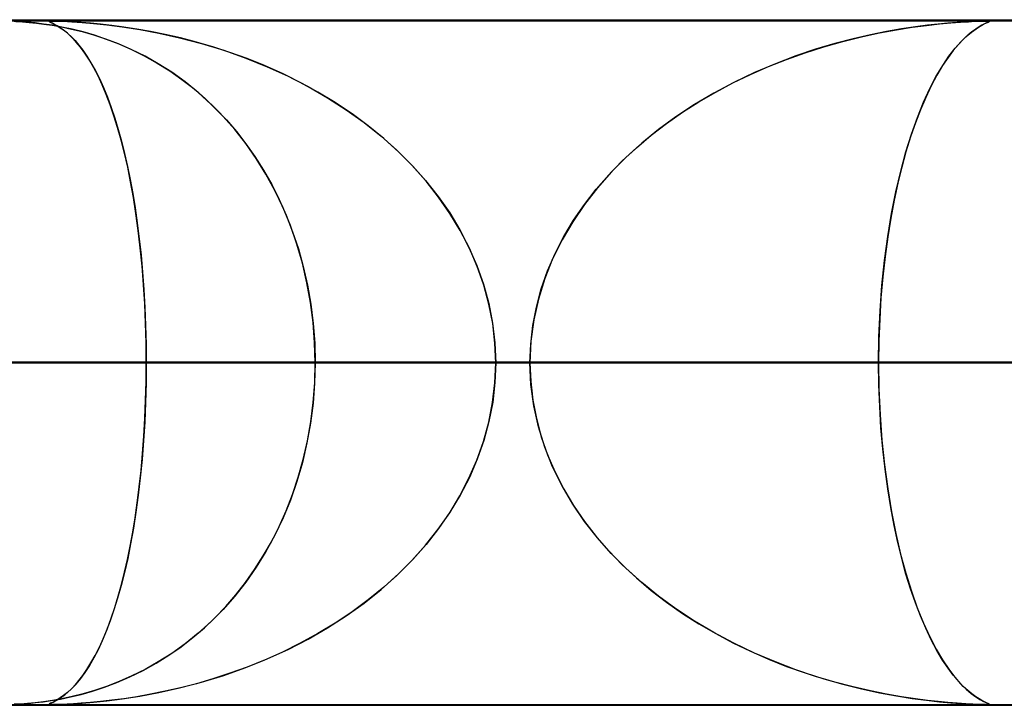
# Model space of a CAD drawing. Header units: millimetres. Extents: x -635 to 635, y -772 to 772.
# Tile 25 of 44: x 28 to 42, y 761 to 772. Entities that reach past the tile are written whole.
import ezdxf

# ---------------------------------------------------------------- set-up
doc = ezdxf.new("R2010")
doc.units = ezdxf.units.MM
doc.layers.add('HIDDEN', color=7, linetype='Continuous')
doc.layers.add('THICK', color=7, linetype='Continuous')

msp = doc.modelspace()

# ---------------------------------------------------------------- linework, layer by layer
at = {"layer": 'HIDDEN'}
for p, q in [((0, 771.49), (280.736, 771.49)), ((0, 771.49), (551.5, 771.49)), ((0, 771.49), (280.736, 771.49)), ((268.845, 771.48), (0, 771.48)), ((28.129, 771.471), (28.04, 771.475)), ((28.063, 771.474), (28.158, 771.469)), ((28.232, 771.463), (28.129, 771.471)), ((28.158, 771.469), (28.259, 771.461)), ((28.345, 771.452), (28.232, 771.463)), ((28.259, 771.461), (28.363, 771.45)), ((28.468, 771.437), (28.345, 771.452)), ((28.363, 771.45), (28.472, 771.437)), ((28.598, 771.418), (28.468, 771.437)), ((28.472, 771.437), (28.593, 771.419)), ((28.547, 771.476), (28.563, 771.479)), ((28.549, 771.477), (28.547, 771.474)), ((28.552, 771.469), (28.547, 771.476)), ((28.547, 771.474), (28.553, 771.469)), ((28.558, 771.479), (28.549, 771.477)), ((28.57, 771.46), (28.552, 771.469)), ((28.553, 771.469), (28.565, 771.463)), ((28.575, 771.48), (28.558, 771.479)), ((28.563, 771.479), (28.6, 771.48)), ((28.565, 771.463), (28.583, 771.454)), ((28.596, 771.448), (28.57, 771.46)), ((28.6, 771.48), (28.575, 771.48)), ((28.583, 771.454), (28.605, 771.443)), ((28.593, 771.419), (28.728, 771.395)), ((28.627, 771.432), (28.596, 771.448)), ((28.735, 771.393), (28.598, 771.418)), ((28.634, 771.48), (28.6, 771.48)), ((28.6, 771.48), (28.661, 771.479)), ((28.605, 771.443), (28.631, 771.43)), ((28.665, 771.411), (28.627, 771.432)), ((28.631, 771.43), (28.66, 771.414)), ((28.679, 771.479), (28.634, 771.48)), ((28.66, 771.414), (28.694, 771.393)), ((28.661, 771.479), (28.753, 771.476)), ((28.71, 771.383), (28.665, 771.411)), ((28.736, 771.477), (28.679, 771.479)), ((28.81, 771.473), (28.736, 771.477)), ((28.753, 771.476), (28.879, 771.47)), ((28.904, 771.468), (28.81, 771.473)), ((28.879, 771.47), (29.029, 771.46)), ((29.018, 771.461), (28.904, 771.468)), ((29.151, 771.45), (29.018, 771.461)), ((29.029, 771.46), (29.195, 771.446)), ((29.3, 771.435), (29.151, 771.45)), ((29.195, 771.446), (29.389, 771.425)), ((29.462, 771.417), (29.3, 771.435)), ((29.389, 771.425), (29.616, 771.396)), ((29.638, 771.393), (29.462, 771.417)), ((41.146, 771.389), (41.356, 771.417)), ((41.371, 771.419), (41.193, 771.396)), ((41.356, 771.417), (41.546, 771.438)), ((41.526, 771.436), (41.371, 771.419)), ((41.669, 771.45), (41.526, 771.436)), ((41.546, 771.438), (41.712, 771.454)), ((41.805, 771.461), (41.669, 771.45)), ((41.712, 771.454), (41.853, 771.464)), ((41.928, 771.469), (41.805, 771.461)), ((41.853, 771.464), (41.967, 771.471)), ((42.032, 771.474), (41.928, 771.469)), ((41.967, 771.471), (42.057, 771.476)), ((42.113, 771.478), (42.032, 771.474)), ((42.057, 771.476), (42.127, 771.478)), ((42.079, 771.368), (42.139, 771.405)), ((42.174, 771.479), (42.113, 771.478)), ((42.165, 771.42), (42.122, 771.396)), ((42.127, 771.478), (42.18, 771.48)), ((42.139, 771.405), (42.19, 771.433)), ((42.2, 771.438), (42.165, 771.42)), ((42.22, 771.48), (42.174, 771.479)), ((42.18, 771.48), (42.22, 771.48)), ((42.19, 771.433), (42.231, 771.452)), ((42.231, 771.452), (42.2, 771.438)), ((42.22, 771.48), (42.248, 771.48)), ((42.252, 771.479), (42.22, 771.48)), ((42.231, 771.452), (42.259, 771.465)), ((42.254, 771.463), (42.231, 771.452)), ((42.248, 771.48), (42.266, 771.478)), ((42.269, 771.477), (42.252, 771.479)), ((42.268, 771.47), (42.254, 771.463)), ((42.259, 771.465), (42.272, 771.473)), ((42.266, 771.478), (42.272, 771.475)), ((42.272, 771.475), (42.268, 771.47)), ((42.272, 771.473), (42.269, 771.477)), ((28.694, 771.393), (28.733, 771.367)), ((28.76, 771.347), (28.71, 771.383)), ((28.728, 771.395), (28.874, 771.364)), ((28.733, 771.367), (28.776, 771.335)), ((28.884, 771.361), (28.735, 771.393)), ((28.816, 771.302), (28.76, 771.347)), ((28.776, 771.335), (28.823, 771.296)), ((28.876, 771.247), (28.816, 771.302)), ((28.823, 771.296), (28.873, 771.249)), ((28.874, 771.364), (29.031, 771.326)), ((29.043, 771.321), (28.884, 771.361)), ((29.031, 771.326), (29.197, 771.278)), ((29.211, 771.272), (29.043, 771.321)), ((29.197, 771.278), (29.372, 771.22)), ((29.387, 771.213), (29.211, 771.272)), ((29.616, 771.396), (29.87, 771.357)), ((29.826, 771.364), (29.638, 771.393)), ((30.027, 771.328), (29.826, 771.364)), ((29.87, 771.357), (30.149, 771.304)), ((30.241, 771.285), (30.027, 771.328)), ((30.149, 771.304), (30.451, 771.237)), ((30.464, 771.234), (30.241, 771.285)), ((40.537, 771.279), (40.284, 771.221)), ((40.408, 771.25), (40.67, 771.307)), ((40.774, 771.327), (40.537, 771.279)), ((40.67, 771.307), (40.916, 771.353)), ((40.993, 771.366), (40.774, 771.327)), ((40.916, 771.353), (41.146, 771.389)), ((41.193, 771.396), (40.993, 771.366)), ((41.957, 771.274), (41.891, 771.213)), ((41.937, 771.256), (42.011, 771.319)), ((42.018, 771.324), (41.957, 771.274)), ((42.011, 771.319), (42.079, 771.368)), ((42.074, 771.364), (42.018, 771.324)), ((42.122, 771.396), (42.074, 771.364)), ((28.873, 771.249), (28.926, 771.194)), ((28.939, 771.179), (28.876, 771.247)), ((28.926, 771.194), (28.981, 771.129)), ((29.005, 771.1), (28.939, 771.179)), ((28.981, 771.129), (29.039, 771.055)), ((29.372, 771.22), (29.554, 771.15)), ((29.569, 771.143), (29.387, 771.213)), ((29.554, 771.15), (29.743, 771.068)), ((29.756, 771.061), (29.569, 771.143)), ((30.451, 771.237), (30.77, 771.153)), ((30.697, 771.174), (30.464, 771.234)), ((30.938, 771.104), (30.697, 771.174)), ((30.77, 771.153), (31.099, 771.053)), ((40.016, 771.151), (39.737, 771.068)), ((39.858, 771.105), (40.134, 771.183)), ((40.284, 771.221), (40.016, 771.151)), ((40.134, 771.183), (40.408, 771.25)), ((41.821, 771.139), (41.747, 771.051)), ((41.772, 771.082), (41.857, 771.177)), ((41.891, 771.213), (41.821, 771.139)), ((41.857, 771.177), (41.937, 771.256)), ((29.071, 771.009), (29.005, 771.1)), ((29.039, 771.055), (29.098, 770.969)), ((29.136, 770.909), (29.071, 771.009)), ((29.743, 771.068), (29.936, 770.972)), ((29.948, 770.966), (29.756, 771.061)), ((29.936, 770.972), (30.125, 770.866)), ((31.185, 771.023), (30.938, 771.104)), ((31.099, 771.053), (31.42, 770.939)), ((31.438, 770.932), (31.185, 771.023)), ((39.313, 770.921), (39.584, 771.018)), ((39.737, 771.068), (39.447, 770.97)), ((39.584, 771.018), (39.858, 771.105)), ((41.747, 771.051), (41.67, 770.948)), ((41.684, 770.968), (41.772, 771.082)), ((29.098, 770.969), (29.158, 770.872)), ((29.199, 770.799), (29.136, 770.909)), ((29.158, 770.872), (29.219, 770.762)), ((30.142, 770.856), (29.948, 770.966)), ((30.125, 770.866), (30.309, 770.751)), ((30.338, 770.732), (30.142, 770.856)), ((31.42, 770.939), (31.733, 770.813)), ((31.694, 770.829), (31.438, 770.932)), ((31.953, 770.713), (31.694, 770.829)), ((39.149, 770.857), (38.845, 770.728)), ((39.047, 770.816), (39.313, 770.921)), ((39.447, 770.97), (39.149, 770.857)), ((41.499, 770.676), (41.593, 770.833)), ((41.59, 770.829), (41.508, 770.691)), ((41.67, 770.948), (41.59, 770.829)), ((41.593, 770.833), (41.684, 770.968)), ((29.262, 770.679), (29.199, 770.799)), ((29.219, 770.762), (29.281, 770.64)), ((30.309, 770.751), (30.487, 770.627)), ((30.533, 770.592), (30.338, 770.732)), ((31.733, 770.813), (32.036, 770.674)), ((32.213, 770.585), (31.953, 770.713)), ((38.529, 770.577), (38.785, 770.701)), ((38.845, 770.728), (38.542, 770.584)), ((38.785, 770.701), (39.047, 770.816)), ((41.508, 770.691), (41.425, 770.536)), ((29.323, 770.549), (29.262, 770.679)), ((29.281, 770.64), (29.341, 770.508)), ((29.382, 770.409), (29.323, 770.549)), ((30.487, 770.627), (30.659, 770.493)), ((30.725, 770.437), (30.533, 770.592)), ((32.036, 770.674), (32.33, 770.523)), ((32.472, 770.444), (32.213, 770.585)), ((38.542, 770.584), (38.249, 770.427)), ((38.278, 770.444), (38.529, 770.577)), ((41.405, 770.496), (41.499, 770.676)), ((29.341, 770.508), (29.398, 770.367)), ((29.439, 770.259), (29.382, 770.409)), ((30.659, 770.493), (30.824, 770.35)), ((30.91, 770.269), (30.725, 770.437)), ((32.33, 770.523), (32.613, 770.36)), ((32.724, 770.291), (32.472, 770.444)), ((38.249, 770.427), (37.968, 770.261)), ((38.032, 770.301), (38.278, 770.444)), ((41.312, 770.294), (41.405, 770.496)), ((41.425, 770.536), (41.344, 770.366)), ((29.398, 770.367), (29.453, 770.218)), ((29.495, 770.098), (29.439, 770.259)), ((30.824, 770.35), (30.983, 770.198)), ((31.088, 770.089), (30.91, 770.269)), ((32.613, 770.36), (32.886, 770.185)), ((32.97, 770.127), (32.724, 770.291)), ((37.968, 770.261), (37.698, 770.083)), ((37.793, 770.148), (38.032, 770.301)), ((41.223, 770.073), (41.312, 770.294)), ((41.344, 770.366), (41.267, 770.185)), ((29.453, 770.218), (29.506, 770.062)), ((30.983, 770.198), (31.136, 770.037)), ((32.886, 770.185), (33.146, 769.999)), ((33.206, 769.952), (32.97, 770.127)), ((37.561, 769.985), (37.793, 770.148)), ((41.267, 770.185), (41.193, 769.992)), ((29.548, 769.926), (29.495, 770.098)), ((29.506, 770.062), (29.557, 769.897)), ((31.258, 769.897), (31.088, 770.089)), ((31.136, 770.037), (31.282, 769.868)), ((33.146, 769.999), (33.393, 769.801)), ((37.337, 769.813), (37.561, 769.985)), ((37.698, 770.083), (37.442, 769.895)), ((41.193, 769.992), (41.123, 769.788)), ((41.137, 769.831), (41.223, 770.073)), ((29.599, 769.743), (29.548, 769.926)), ((29.557, 769.897), (29.604, 769.725)), ((31.419, 769.692), (31.258, 769.897)), ((31.282, 769.868), (31.42, 769.689)), ((33.434, 769.766), (33.206, 769.952)), ((37.442, 769.895), (37.198, 769.697)), ((41.055, 769.569), (41.137, 769.831)), ((29.648, 769.549), (29.599, 769.743)), ((29.604, 769.725), (29.649, 769.546)), ((31.57, 769.474), (31.419, 769.692)), ((31.42, 769.689), (31.553, 769.501)), ((33.393, 769.801), (33.626, 769.593)), ((33.652, 769.568), (33.434, 769.766)), ((37.198, 769.697), (36.968, 769.49)), ((37.121, 769.63), (37.337, 769.813)), ((41.123, 769.788), (41.056, 769.573)), ((29.695, 769.345), (29.648, 769.549)), ((29.649, 769.546), (29.692, 769.359)), ((33.626, 769.593), (33.843, 769.377)), ((33.859, 769.36), (33.652, 769.568)), ((36.914, 769.438), (37.121, 769.63)), ((40.979, 769.288), (41.055, 769.569)), ((41.056, 769.573), (40.994, 769.348)), ((31.553, 769.501), (31.678, 769.302)), ((31.712, 769.245), (31.57, 769.474)), ((36.719, 769.236), (36.914, 769.438)), ((36.968, 769.49), (36.752, 769.273)), ((29.692, 769.359), (29.731, 769.166)), ((29.738, 769.131), (29.695, 769.345)), ((31.678, 769.302), (31.797, 769.093)), ((33.843, 769.377), (34.044, 769.152)), ((34.053, 769.141), (33.859, 769.36)), ((36.752, 769.273), (36.551, 769.045)), ((40.909, 768.988), (40.979, 769.288)), ((40.994, 769.348), (40.936, 769.112)), ((29.731, 769.166), (29.768, 768.964)), ((29.778, 768.905), (29.738, 769.131)), ((31.843, 769.004), (31.712, 769.245)), ((34.044, 769.152), (34.228, 768.919)), ((34.233, 768.911), (34.053, 769.141)), ((36.535, 769.024), (36.719, 769.236)), ((40.936, 769.112), (40.883, 768.864)), ((29.768, 768.964), (29.803, 768.752)), ((31.797, 769.093), (31.907, 768.874)), ((31.963, 768.754), (31.843, 769.004)), ((36.363, 768.804), (36.535, 769.024)), ((36.551, 769.045), (36.364, 768.804)), ((40.845, 768.67), (40.909, 768.988)), ((29.815, 768.67), (29.778, 768.905)), ((31.907, 768.874), (32.01, 768.645)), ((34.228, 768.919), (34.395, 768.679)), ((34.399, 768.672), (34.233, 768.911)), ((40.883, 768.864), (40.833, 768.603)), ((29.803, 768.752), (29.835, 768.532)), ((32.07, 768.493), (31.963, 768.754)), ((34.395, 768.679), (34.545, 768.431)), ((34.549, 768.422), (34.399, 768.672)), ((36.364, 768.804), (36.191, 768.551)), ((36.205, 768.574), (36.363, 768.804)), ((29.849, 768.424), (29.815, 768.67)), ((29.835, 768.532), (29.864, 768.301)), ((32.01, 768.645), (32.103, 768.405)), ((36.191, 768.551), (36.035, 768.285)), ((36.062, 768.335), (36.205, 768.574)), ((40.833, 768.603), (40.789, 768.329)), ((40.79, 768.335), (40.845, 768.67)), ((29.879, 768.167), (29.849, 768.424)), ((32.164, 768.223), (32.07, 768.493)), ((32.103, 768.405), (32.186, 768.155)), ((34.545, 768.431), (34.677, 768.175)), ((34.683, 768.164), (34.549, 768.422)), ((29.864, 768.301), (29.89, 768.062)), ((36.035, 768.285), (35.898, 768.008)), ((35.935, 768.087), (36.062, 768.335)), ((40.743, 767.985), (40.79, 768.335)), ((40.789, 768.329), (40.75, 768.042)), ((29.905, 767.902), (29.879, 768.167)), ((32.245, 767.945), (32.164, 768.223)), ((32.186, 768.155), (32.258, 767.895)), ((34.677, 768.175), (34.793, 767.91)), ((34.798, 767.897), (34.683, 768.164)), ((29.89, 768.062), (29.912, 767.814)), ((35.898, 768.008), (35.783, 767.719)), ((35.825, 767.832), (35.935, 768.087)), ((40.706, 767.621), (40.743, 767.985)), ((40.75, 768.042), (40.717, 767.744)), ((29.927, 767.629), (29.905, 767.902)), ((29.912, 767.814), (29.931, 767.559)), ((32.312, 767.66), (32.245, 767.945)), ((32.258, 767.895), (32.319, 767.626)), ((34.793, 767.91), (34.889, 767.637)), ((34.894, 767.623), (34.798, 767.897)), ((35.733, 767.571), (35.825, 767.832)), ((35.783, 767.719), (35.69, 767.422)), ((40.717, 767.744), (40.691, 767.439)), ((29.944, 767.35), (29.927, 767.629)), ((29.931, 767.559), (29.946, 767.299)), ((32.365, 767.371), (32.312, 767.66)), ((32.319, 767.626), (32.368, 767.348)), ((34.889, 767.637), (34.966, 767.356)), ((34.969, 767.345), (34.894, 767.623)), ((35.661, 767.305), (35.733, 767.571)), ((40.679, 767.249), (40.706, 767.621)), ((35.69, 767.422), (35.623, 767.117)), ((40.691, 767.439), (40.672, 767.127)), ((29.956, 767.067), (29.944, 767.35)), ((29.946, 767.299), (29.957, 767.033)), ((32.402, 767.079), (32.365, 767.371)), ((32.368, 767.348), (32.403, 767.065)), ((34.966, 767.356), (35.021, 767.071)), ((35.023, 767.063), (34.969, 767.345)), ((35.609, 767.036), (35.661, 767.305)), ((40.662, 766.872), (40.679, 767.249)), ((35.623, 767.117), (35.581, 766.806)), ((40.672, 767.127), (40.661, 766.811)), ((29.963, 766.78), (29.956, 767.067)), ((29.957, 767.033), (29.964, 766.763)), ((32.424, 766.785), (32.402, 767.079)), ((32.403, 767.065), (32.425, 766.778)), ((35.021, 767.071), (35.056, 766.781)), ((35.056, 766.778), (35.023, 767.063)), ((35.578, 766.764), (35.609, 767.036)), ((35.581, 766.806), (35.567, 766.49)), ((40.657, 766.49), (40.662, 766.872)), ((40.661, 766.811), (40.657, 766.49)), ((29.966, 766.49), (29.963, 766.78)), ((29.964, 766.763), (29.966, 766.49)), ((32.432, 766.49), (32.424, 766.785)), ((32.425, 766.778), (32.432, 766.49)), ((35.056, 766.781), (35.067, 766.49)), ((35.067, 766.49), (35.056, 766.778)), ((35.567, 766.49), (35.578, 766.764)), ((0, 766.49), (40.657, 766.49)), ((35.567, 766.49), (0, 766.49)), ((40.657, 766.49), (0, 766.49)), ((0, 766.49), (35.567, 766.49)), ((0, 766.49), (54.838, 766.49)), ((49.753, 766.49), (0, 766.49)), ((54.838, 766.49), (0, 766.49)), ((0, 766.49), (49.753, 766.49)), ((0, 766.49), (69.013, 766.49)), ((63.929, 766.49), (0, 766.49)), ((69.013, 766.49), (0, 766.49)), ((0, 766.49), (63.929, 766.49)), ((0, 766.49), (83.184, 766.49)), ((78.101, 766.49), (0, 766.49)), ((83.184, 766.49), (0, 766.49)), ((0, 766.49), (78.101, 766.49)), ((0, 766.49), (97.353, 766.49)), ((92.271, 766.49), (0, 766.49)), ((97.353, 766.49), (0, 766.49)), ((0, 766.49), (92.271, 766.49)), ((0, 766.49), (111.521, 766.49)), ((106.44, 766.49), (0, 766.49)), ((111.521, 766.49), (0, 766.49)), ((0, 766.49), (106.44, 766.49)), ((0, 766.49), (125.688, 766.49)), ((120.607, 766.49), (0, 766.49)), ((125.688, 766.49), (0, 766.49)), ((0, 766.49), (120.607, 766.49)), ((0, 766.49), (139.855, 766.49)), ((134.774, 766.49), (0, 766.49)), ((139.855, 766.49), (0, 766.49)), ((0, 766.49), (134.774, 766.49)), ((0, 766.49), (154.021, 766.49)), ((148.94, 766.49), (0, 766.49)), ((154.021, 766.49), (0, 766.49)), ((0, 766.49), (148.94, 766.49)), ((0, 766.49), (168.187, 766.49)), ((163.106, 766.49), (0, 766.49)), ((168.187, 766.49), (0, 766.49)), ((0, 766.49), (163.106, 766.49)), ((0, 766.49), (182.352, 766.49)), ((177.271, 766.49), (0, 766.49)), ((182.352, 766.49), (0, 766.49)), ((0, 766.49), (177.271, 766.49)), ((0, 766.49), (196.517, 766.49)), ((191.437, 766.49), (0, 766.49)), ((196.517, 766.49), (0, 766.49)), ((0, 766.49), (191.437, 766.49)), ((0, 766.49), (210.683, 766.49)), ((205.602, 766.49), (0, 766.49)), ((210.683, 766.49), (0, 766.49)), ((0, 766.49), (205.602, 766.49)), ((0, 766.49), (224.848, 766.49)), ((219.767, 766.49), (0, 766.49)), ((224.848, 766.49), (0, 766.49)), ((0, 766.49), (219.767, 766.49)), ((0, 766.49), (239.012, 766.49)), ((233.932, 766.49), (0, 766.49)), ((239.012, 766.49), (0, 766.49)), ((0, 766.49), (233.932, 766.49)), ((0, 766.49), (253.177, 766.49)), ((248.097, 766.49), (0, 766.49)), ((253.177, 766.49), (0, 766.49)), ((0, 766.49), (248.097, 766.49)), ((0, 766.49), (267.342, 766.49)), ((262.261, 766.49), (0, 766.49)), ((267.342, 766.49), (0, 766.49)), ((0, 766.49), (262.261, 766.49)), ((20.813, 766.49), (32.432, 766.49)), ((32.432, 766.49), (20.813, 766.49)), ((20.813, 766.49), (29.966, 766.49)), ((29.966, 766.49), (20.813, 766.49)), ((35.567, 766.49), (26.459, 766.49)), ((26.459, 766.49), (35.567, 766.49)), ((29.966, 766.49), (29.963, 766.2)), ((29.964, 766.216), (29.966, 766.49)), ((50.413, 766.49), (29.966, 766.49)), ((29.966, 766.49), (50.413, 766.49)), ((32.432, 766.49), (32.424, 766.195)), ((32.425, 766.201), (32.432, 766.49)), ((32.432, 766.49), (50.413, 766.49)), ((50.413, 766.49), (32.432, 766.49)), ((35.056, 766.198), (35.067, 766.49)), ((35.067, 766.49), (35.056, 766.202)), ((35.067, 766.49), (60.434, 766.49)), ((60.434, 766.49), (35.067, 766.49)), ((35.067, 766.49), (44.175, 766.49)), ((44.175, 766.49), (35.067, 766.49)), ((35.581, 766.174), (35.567, 766.49)), ((35.567, 766.49), (35.578, 766.216)), ((40.657, 766.49), (40.662, 766.109)), ((40.661, 766.169), (40.657, 766.49)), ((49.753, 766.49), (40.657, 766.49)), ((40.657, 766.49), (49.753, 766.49)), ((29.963, 766.2), (29.956, 765.913)), ((29.957, 765.947), (29.964, 766.216)), ((32.424, 766.195), (32.402, 765.901)), ((32.403, 765.913), (32.425, 766.201)), ((35.021, 765.909), (35.056, 766.198)), ((35.056, 766.202), (35.023, 765.917)), ((35.578, 766.216), (35.609, 765.944)), ((35.623, 765.863), (35.581, 766.174)), ((40.672, 765.853), (40.661, 766.169)), ((40.662, 766.109), (40.679, 765.732)), ((29.946, 765.681), (29.957, 765.947)), ((35.609, 765.944), (35.661, 765.675)), ((29.956, 765.913), (29.944, 765.63)), ((32.402, 765.901), (32.365, 765.609)), ((32.368, 765.629), (32.403, 765.913)), ((34.966, 765.624), (35.021, 765.909)), ((35.023, 765.917), (34.969, 765.635)), ((35.69, 765.558), (35.623, 765.863)), ((40.691, 765.541), (40.672, 765.853)), ((29.931, 765.421), (29.946, 765.681)), ((35.661, 765.675), (35.733, 765.409)), ((40.679, 765.732), (40.705, 765.361)), ((29.944, 765.63), (29.927, 765.351)), ((32.365, 765.609), (32.312, 765.32)), ((32.318, 765.35), (32.368, 765.629)), ((34.889, 765.343), (34.966, 765.624)), ((34.969, 765.635), (34.894, 765.357)), ((35.783, 765.261), (35.69, 765.558)), ((40.717, 765.236), (40.691, 765.541)), ((29.912, 765.166), (29.931, 765.421)), ((35.733, 765.409), (35.825, 765.148)), ((29.927, 765.351), (29.905, 765.078)), ((32.312, 765.32), (32.245, 765.035)), ((32.257, 765.08), (32.318, 765.35)), ((34.793, 765.07), (34.889, 765.343)), ((34.894, 765.357), (34.798, 765.083)), ((35.898, 764.972), (35.783, 765.261)), ((40.705, 765.361), (40.743, 764.999)), ((40.75, 764.938), (40.717, 765.236)), ((29.905, 765.078), (29.879, 764.812)), ((29.89, 764.918), (29.912, 765.166)), ((32.184, 764.82), (32.257, 765.08)), ((34.798, 765.083), (34.683, 764.816)), ((35.825, 765.148), (35.935, 764.893)), ((32.245, 765.035), (32.164, 764.757)), ((34.677, 764.805), (34.793, 765.07)), ((36.035, 764.695), (35.898, 764.972)), ((40.743, 764.999), (40.789, 764.649)), ((40.789, 764.651), (40.75, 764.938)), ((29.879, 764.812), (29.849, 764.556)), ((29.864, 764.679), (29.89, 764.918)), ((32.1, 764.569), (32.184, 764.82)), ((34.545, 764.549), (34.677, 764.805)), ((34.683, 764.816), (34.549, 764.558)), ((35.935, 764.893), (36.062, 764.645)), ((29.835, 764.448), (29.864, 764.679)), ((32.164, 764.757), (32.07, 764.487)), ((36.191, 764.429), (36.035, 764.695)), ((40.833, 764.377), (40.789, 764.651)), ((40.789, 764.649), (40.845, 764.314)), ((29.849, 764.556), (29.815, 764.31)), ((32.007, 764.329), (32.1, 764.569)), ((34.395, 764.301), (34.545, 764.549)), ((34.549, 764.558), (34.399, 764.308)), ((36.062, 764.645), (36.205, 764.406)), ((29.803, 764.228), (29.835, 764.448)), ((32.07, 764.487), (31.963, 764.226)), ((36.364, 764.176), (36.191, 764.429)), ((36.205, 764.406), (36.363, 764.176)), ((40.883, 764.116), (40.833, 764.377)), ((29.768, 764.016), (29.803, 764.228)), ((29.815, 764.31), (29.778, 764.075)), ((31.963, 764.226), (31.843, 763.976)), ((31.904, 764.099), (32.007, 764.329)), ((34.228, 764.061), (34.395, 764.301)), ((34.399, 764.308), (34.233, 764.069)), ((40.845, 764.314), (40.908, 763.997)), ((29.778, 764.075), (29.738, 763.849)), ((31.793, 763.879), (31.904, 764.099)), ((36.363, 764.176), (36.535, 763.956)), ((36.551, 763.935), (36.364, 764.176)), ((40.936, 763.868), (40.883, 764.116)), ((29.731, 763.814), (29.768, 764.016)), ((31.843, 763.976), (31.712, 763.735)), ((34.044, 763.828), (34.228, 764.061)), ((34.233, 764.069), (34.053, 763.839)), ((36.535, 763.956), (36.719, 763.744)), ((36.752, 763.707), (36.551, 763.935)), ((40.908, 763.997), (40.977, 763.697)), ((29.692, 763.621), (29.731, 763.814)), ((29.738, 763.849), (29.695, 763.635)), ((31.674, 763.67), (31.793, 763.879)), ((33.843, 763.603), (34.044, 763.828)), ((34.053, 763.839), (33.859, 763.62)), ((40.994, 763.632), (40.936, 763.868)), ((31.547, 763.471), (31.674, 763.67)), ((31.712, 763.735), (31.57, 763.506)), ((36.719, 763.744), (36.914, 763.542)), ((36.968, 763.49), (36.752, 763.707)), ((40.977, 763.697), (41.053, 763.417)), ((29.695, 763.635), (29.648, 763.431)), ((29.649, 763.434), (29.692, 763.621)), ((31.57, 763.506), (31.419, 763.288)), ((33.626, 763.387), (33.843, 763.603)), ((33.859, 763.62), (33.652, 763.412)), ((36.914, 763.542), (37.121, 763.35)), ((41.056, 763.406), (40.994, 763.632)), ((29.648, 763.431), (29.599, 763.237)), ((29.604, 763.255), (29.649, 763.434)), ((31.414, 763.282), (31.547, 763.471)), ((33.393, 763.179), (33.626, 763.387)), ((33.652, 763.412), (33.434, 763.214)), ((37.198, 763.283), (36.968, 763.49)), ((41.053, 763.417), (41.135, 763.155)), ((41.123, 763.192), (41.056, 763.406)), ((29.599, 763.237), (29.548, 763.054)), ((29.557, 763.083), (29.604, 763.255)), ((31.419, 763.288), (31.258, 763.083)), ((31.274, 763.104), (31.414, 763.282)), ((33.434, 763.214), (33.206, 763.028)), ((37.121, 763.35), (37.337, 763.167)), ((37.442, 763.085), (37.198, 763.283)), ((29.506, 762.918), (29.557, 763.083)), ((31.258, 763.083), (31.088, 762.891)), ((31.128, 762.934), (31.274, 763.104)), ((33.146, 762.981), (33.393, 763.179)), ((37.337, 763.167), (37.561, 762.995)), ((37.698, 762.897), (37.442, 763.085)), ((41.193, 762.988), (41.123, 763.192)), ((41.135, 763.155), (41.22, 762.913)), ((29.548, 763.054), (29.495, 762.882)), ((30.974, 762.773), (31.128, 762.934)), ((32.886, 762.795), (33.146, 762.981)), ((33.206, 763.028), (32.97, 762.853)), ((37.561, 762.995), (37.793, 762.832)), ((41.267, 762.795), (41.193, 762.988)), ((29.495, 762.882), (29.439, 762.721)), ((29.453, 762.762), (29.506, 762.918)), ((31.088, 762.891), (30.91, 762.711)), ((32.613, 762.62), (32.886, 762.795)), ((32.97, 762.853), (32.724, 762.689)), ((37.968, 762.719), (37.698, 762.897)), ((37.793, 762.832), (38.032, 762.679)), ((41.22, 762.913), (41.31, 762.691)), ((41.344, 762.614), (41.267, 762.795)), ((29.439, 762.721), (29.382, 762.571)), ((29.398, 762.613), (29.453, 762.762)), ((30.91, 762.711), (30.725, 762.543)), ((30.814, 762.621), (30.974, 762.773)), ((32.724, 762.689), (32.472, 762.536)), ((38.249, 762.552), (37.968, 762.719)), ((38.032, 762.679), (38.278, 762.536)), ((41.31, 762.691), (41.402, 762.489)), ((29.382, 762.571), (29.323, 762.431)), ((29.341, 762.472), (29.398, 762.613)), ((30.725, 762.543), (30.533, 762.388)), ((30.648, 762.478), (30.814, 762.621)), ((32.472, 762.536), (32.213, 762.395)), ((32.33, 762.457), (32.613, 762.62)), ((38.542, 762.396), (38.249, 762.552)), ((38.278, 762.536), (38.529, 762.403)), ((41.425, 762.444), (41.344, 762.614)), ((29.323, 762.431), (29.262, 762.301)), ((29.281, 762.34), (29.341, 762.472)), ((30.533, 762.388), (30.338, 762.248)), ((30.475, 762.345), (30.648, 762.478)), ((32.213, 762.395), (31.953, 762.267)), ((32.036, 762.306), (32.33, 762.457)), ((38.529, 762.403), (38.785, 762.279)), ((38.845, 762.252), (38.542, 762.396)), ((41.402, 762.489), (41.496, 762.309)), ((41.508, 762.289), (41.425, 762.444)), ((29.158, 762.108), (29.219, 762.218)), ((29.262, 762.301), (29.199, 762.181)), ((29.219, 762.218), (29.281, 762.34)), ((30.111, 762.105), (30.296, 762.22)), ((30.338, 762.248), (30.142, 762.124)), ((30.296, 762.22), (30.475, 762.345)), ((31.953, 762.267), (31.694, 762.151)), ((31.733, 762.167), (32.036, 762.306)), ((38.785, 762.279), (39.047, 762.164)), ((39.149, 762.123), (38.845, 762.252)), ((41.496, 762.309), (41.589, 762.152)), ((41.59, 762.151), (41.508, 762.289)), ((29.136, 762.071), (29.071, 761.971)), ((29.098, 762.011), (29.158, 762.108)), ((29.199, 762.181), (29.136, 762.071)), ((29.921, 762), (30.111, 762.105)), ((30.142, 762.124), (29.948, 762.014)), ((31.42, 762.041), (31.733, 762.167)), ((31.694, 762.151), (31.438, 762.048)), ((39.047, 762.164), (39.313, 762.059)), ((39.447, 762.01), (39.149, 762.123)), ((41.589, 762.152), (41.681, 762.017)), ((41.67, 762.032), (41.59, 762.151)), ((28.981, 761.851), (29.039, 761.925)), ((29.071, 761.971), (29.005, 761.88)), ((29.039, 761.925), (29.098, 762.011)), ((29.756, 761.919), (29.569, 761.837)), ((29.727, 761.905), (29.921, 762)), ((29.948, 762.014), (29.756, 761.919)), ((30.77, 761.827), (31.099, 761.927)), ((31.185, 761.957), (30.938, 761.876)), ((31.099, 761.927), (31.42, 762.041)), ((31.438, 762.048), (31.185, 761.957)), ((39.313, 762.059), (39.584, 761.963)), ((39.737, 761.912), (39.447, 762.01)), ((39.584, 761.963), (39.858, 761.875)), ((41.747, 761.929), (41.67, 762.032)), ((41.681, 762.017), (41.769, 761.902)), ((41.821, 761.841), (41.747, 761.929)), ((28.873, 761.731), (28.926, 761.786)), ((28.939, 761.801), (28.876, 761.733)), ((28.926, 761.786), (28.981, 761.851)), ((29.005, 761.88), (28.939, 761.801)), ((29.356, 761.755), (29.538, 761.823)), ((29.569, 761.837), (29.387, 761.767)), ((29.538, 761.823), (29.727, 761.905)), ((30.451, 761.743), (30.77, 761.827)), ((30.697, 761.806), (30.464, 761.746)), ((30.938, 761.876), (30.697, 761.806)), ((40.016, 761.829), (39.737, 761.912)), ((39.858, 761.875), (40.134, 761.797)), ((40.284, 761.759), (40.016, 761.829)), ((40.134, 761.797), (40.408, 761.729)), ((41.769, 761.902), (41.854, 761.806)), ((41.891, 761.767), (41.821, 761.841)), ((41.854, 761.806), (41.934, 761.727)), ((28.76, 761.633), (28.71, 761.597)), ((28.733, 761.613), (28.776, 761.645)), ((28.816, 761.678), (28.76, 761.633)), ((28.776, 761.645), (28.823, 761.684)), ((28.876, 761.733), (28.816, 761.678)), ((28.823, 761.684), (28.873, 761.731)), ((28.859, 761.612), (29.015, 761.65)), ((29.043, 761.659), (28.884, 761.619)), ((29.015, 761.65), (29.181, 761.697)), ((29.211, 761.708), (29.043, 761.659)), ((29.181, 761.697), (29.356, 761.755)), ((29.387, 761.767), (29.211, 761.708)), ((30.027, 761.652), (29.826, 761.616)), ((29.87, 761.623), (30.149, 761.676)), ((30.241, 761.695), (30.027, 761.652)), ((30.149, 761.676), (30.451, 761.743)), ((30.464, 761.746), (30.241, 761.695)), ((40.537, 761.701), (40.284, 761.759)), ((40.408, 761.729), (40.67, 761.673)), ((40.774, 761.653), (40.537, 761.701)), ((40.67, 761.673), (40.916, 761.627)), ((40.993, 761.614), (40.774, 761.653)), ((41.957, 761.706), (41.891, 761.767)), ((41.934, 761.727), (42.008, 761.664)), ((42.018, 761.656), (41.957, 761.706)), ((42.008, 761.664), (42.076, 761.614)), ((42.074, 761.616), (42.018, 761.656)), ((0, 761.5), (268.845, 761.5)), ((0, 761.49), (280.736, 761.49)), ((0, 761.49), (551.5, 761.49)), ((0, 761.49), (280.736, 761.49)), ((28.129, 761.509), (28.04, 761.505)), ((28.052, 761.505), (28.146, 761.511)), ((28.232, 761.517), (28.129, 761.509)), ((28.146, 761.511), (28.246, 761.518)), ((28.345, 761.528), (28.232, 761.517)), ((28.246, 761.518), (28.351, 761.529)), ((28.468, 761.543), (28.345, 761.528)), ((28.351, 761.529), (28.459, 761.542)), ((28.459, 761.542), (28.58, 761.559)), ((28.598, 761.562), (28.468, 761.543)), ((28.552, 761.511), (28.547, 761.504)), ((28.547, 761.506), (28.553, 761.511)), ((28.549, 761.503), (28.547, 761.506)), ((28.547, 761.504), (28.563, 761.501)), ((28.558, 761.501), (28.549, 761.503)), ((28.57, 761.52), (28.552, 761.511)), ((28.553, 761.511), (28.565, 761.517)), ((28.575, 761.5), (28.558, 761.501)), ((28.563, 761.501), (28.6, 761.5)), ((28.565, 761.517), (28.583, 761.526)), ((28.596, 761.532), (28.57, 761.52)), ((28.6, 761.5), (28.575, 761.5)), ((28.58, 761.559), (28.713, 761.582)), ((28.583, 761.526), (28.605, 761.536)), ((28.627, 761.548), (28.596, 761.532)), ((28.735, 761.587), (28.598, 761.562)), ((28.6, 761.5), (28.661, 761.501)), ((28.634, 761.5), (28.6, 761.5)), ((28.6, 761.5), (55.649, 761.5)), ((28.605, 761.536), (28.631, 761.55)), ((28.665, 761.569), (28.627, 761.548)), ((28.631, 761.55), (28.66, 761.566)), ((28.679, 761.501), (28.634, 761.5)), ((28.66, 761.566), (28.694, 761.587)), ((28.661, 761.501), (28.753, 761.504)), ((28.71, 761.597), (28.665, 761.569)), ((28.736, 761.503), (28.679, 761.501)), ((28.694, 761.587), (28.733, 761.613)), ((28.713, 761.582), (28.859, 761.612)), ((28.884, 761.619), (28.735, 761.587)), ((28.81, 761.507), (28.736, 761.503)), ((28.753, 761.504), (28.879, 761.51)), ((28.904, 761.512), (28.81, 761.507)), ((28.879, 761.51), (29.029, 761.52)), ((29.018, 761.52), (28.904, 761.512)), ((29.151, 761.53), (29.018, 761.52)), ((29.029, 761.52), (29.195, 761.534)), ((29.3, 761.545), (29.151, 761.53)), ((29.195, 761.534), (29.389, 761.555)), ((29.462, 761.563), (29.3, 761.545)), ((29.389, 761.555), (29.616, 761.584)), ((29.638, 761.587), (29.462, 761.563)), ((29.616, 761.584), (29.87, 761.623)), ((29.826, 761.616), (29.638, 761.587)), ((40.916, 761.627), (41.146, 761.591)), ((41.193, 761.584), (40.993, 761.614)), ((41.146, 761.591), (41.356, 761.563)), ((41.371, 761.561), (41.193, 761.584)), ((41.356, 761.563), (41.546, 761.542)), ((41.526, 761.544), (41.371, 761.561)), ((41.669, 761.53), (41.526, 761.544)), ((41.546, 761.542), (41.712, 761.526)), ((41.805, 761.519), (41.669, 761.53)), ((41.712, 761.526), (41.853, 761.516)), ((41.928, 761.511), (41.805, 761.519)), ((41.853, 761.516), (41.967, 761.509)), ((42.032, 761.506), (41.928, 761.511)), ((41.967, 761.509), (42.057, 761.504)), ((42.113, 761.502), (42.032, 761.506)), ((42.057, 761.504), (42.127, 761.502)), ((42.122, 761.584), (42.074, 761.616)), ((42.076, 761.614), (42.136, 761.576)), ((42.174, 761.501), (42.113, 761.502)), ((42.165, 761.56), (42.122, 761.584)), ((42.127, 761.502), (42.18, 761.5)), ((42.136, 761.576), (42.187, 761.548)), ((42.2, 761.542), (42.165, 761.56)), ((42.22, 761.5), (42.174, 761.501)), ((42.18, 761.5), (42.22, 761.5)), ((42.187, 761.548), (42.229, 761.529)), ((42.231, 761.528), (42.2, 761.542)), ((42.22, 761.5), (42.248, 761.5)), ((42.254, 761.501), (42.222, 761.5)), ((42.229, 761.529), (42.258, 761.515)), ((42.254, 761.517), (42.231, 761.528)), ((42.248, 761.5), (42.266, 761.502)), ((42.268, 761.51), (42.254, 761.517)), ((42.27, 761.503), (42.254, 761.501)), ((42.258, 761.515), (42.271, 761.507)), ((42.266, 761.502), (42.272, 761.505)), ((42.272, 761.505), (42.268, 761.51)), ((42.271, 761.507), (42.27, 761.503))]:
    msp.add_line(p, q, dxfattribs=at)
at = {"layer": 'THICK'}
for p, q in [((0, 771.5), (606.5, 771.5)), ((606.5, 766.5), (0, 766.5))]:
    msp.add_line(p, q, dxfattribs=at)

doc.saveas('drawing.dxf')
